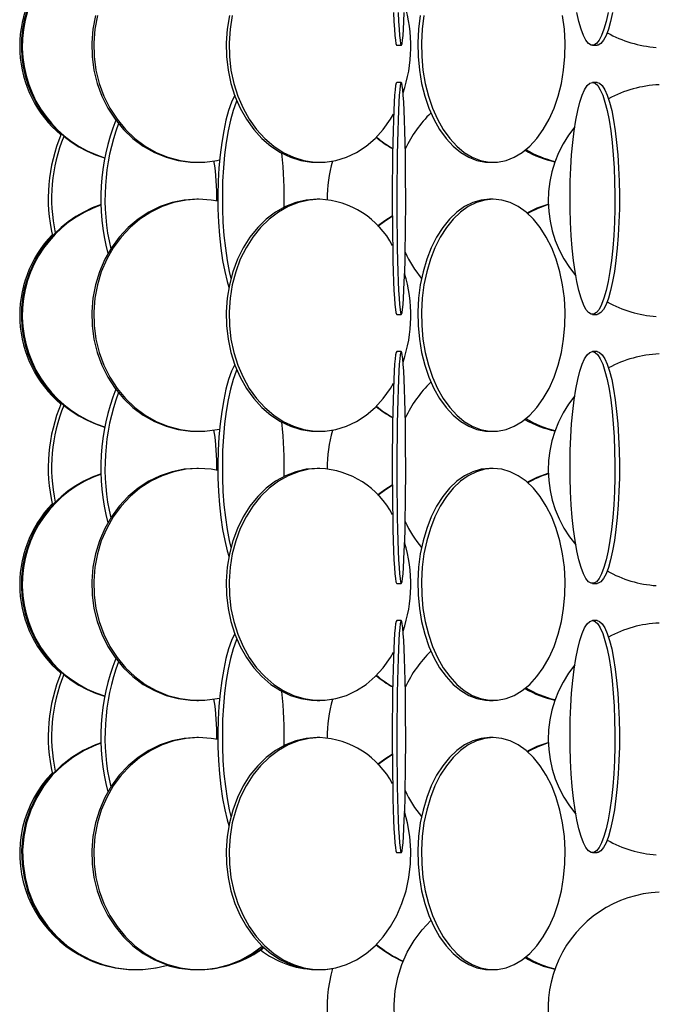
# Model space of a CAD drawing. Header units: millimetres. Extents: x 245 to 1837, y 202 to 1990.
# Tile 13 of 23: x 1284 to 1421, y 1063 to 1276. Entities that reach past the tile are written whole.
import ezdxf

# ---------------------------------------------------------------- set-up
doc = ezdxf.new("R2010")
doc.units = ezdxf.units.MM

msp = doc.modelspace()

# ---------------------------------------------------------------- linework, layer by layer
at = {"color": 7, "linetype": 'Continuous', "lineweight": 25}
for p, q in [((1365.17, 1270.11), (1366.16, 1270.11)), ((1407.4, 1270.11), (1408.38, 1270.11)), ((1366.16, 1262.11), (1365.17, 1262.11)), ((1408.38, 1262.11), (1407.4, 1262.11)), ((1322.04, 1244.91), (1322.46, 1244.91)), ((1347.99, 1244.91), (1348.61, 1244.91)), ((1385.22, 1244.91), (1386.01, 1244.91)), ((1322.46, 1236.91), (1322.04, 1236.91)), ((1348.61, 1236.91), (1347.99, 1236.91)), ((1386.01, 1236.91), (1385.22, 1236.91)), ((1365.17, 1212.11), (1366.16, 1212.11)), ((1407.4, 1212.11), (1408.38, 1212.11)), ((1366.16, 1204.11), (1365.17, 1204.11)), ((1408.38, 1204.11), (1407.4, 1204.11)), ((1322.04, 1186.91), (1322.46, 1186.91)), ((1347.99, 1186.91), (1348.61, 1186.91)), ((1385.22, 1186.91), (1386.01, 1186.91)), ((1322.46, 1178.91), (1322.04, 1178.91)), ((1348.61, 1178.91), (1347.99, 1178.91)), ((1386.01, 1178.91), (1385.22, 1178.91)), ((1365.17, 1154.11), (1366.16, 1154.11)), ((1407.4, 1154.11), (1408.38, 1154.11)), ((1366.16, 1146.11), (1365.17, 1146.11)), ((1408.38, 1146.11), (1407.4, 1146.11)), ((1322.04, 1128.91), (1322.46, 1128.91)), ((1347.99, 1128.91), (1348.61, 1128.91)), ((1385.22, 1128.91), (1386.01, 1128.91)), ((1322.46, 1120.91), (1322.04, 1120.91)), ((1348.61, 1120.91), (1347.99, 1120.91)), ((1386.01, 1120.91), (1385.22, 1120.91)), ((1365.17, 1096.11), (1366.16, 1096.11)), ((1407.4, 1096.11), (1408.38, 1096.11)), ((1314.53, 1071.56), (1315.77, 1071.89)), ((1308.77, 1070.91), (1308.97, 1070.91)), ((1322.04, 1070.91), (1322.46, 1070.91)), ((1347.99, 1070.91), (1348.61, 1070.91)), ((1385.22, 1070.91), (1386.01, 1070.91))]:
    msp.add_line(p, q, dxfattribs=at)
at = {"color": 7, "linetype": 'Continuous', "lineweight": 25, "flags": 128}
for points in [[(1300.19, 1276.5), (1299.64, 1273.6), (1299.4, 1270.65), (1299.48, 1267.69), (1299.87, 1264.76), (1300.58, 1261.9), (1301.59, 1259.16), (1302.89, 1256.56), (1304.45, 1254.16), (1306.26, 1251.97), (1308.3, 1250.04), (1310.52, 1248.38), (1312.91, 1247.03), (1315.43, 1246), (1318.03, 1245.3), (1320.7, 1244.95), (1322.04, 1244.91)], [(1300.61, 1276.5), (1300.06, 1273.6), (1299.82, 1270.65), (1299.9, 1267.69), (1300.3, 1264.76), (1301, 1261.9), (1302.01, 1259.16), (1303.31, 1256.56), (1304.87, 1254.16), (1306.69, 1251.97), (1308.72, 1250.04), (1310.94, 1248.38), (1313.33, 1247.03), (1315.85, 1246), (1318.46, 1245.3), (1321.12, 1244.95), (1323.81, 1244.95), (1326.47, 1245.3), (1326.98, 1245.41)], [(1329.08, 1276.5), (1328.61, 1273.6), (1328.4, 1270.65), (1328.47, 1267.69), (1328.81, 1264.76), (1329.42, 1261.9), (1330.3, 1259.16), (1331.42, 1256.56), (1332.77, 1254.16), (1334.34, 1251.97), (1336.1, 1250.04), (1338.02, 1248.38), (1340.09, 1247.03), (1342.27, 1246), (1344.53, 1245.3), (1346.83, 1244.95), (1347.99, 1244.91)], [(1329.7, 1276.5), (1329.23, 1273.6), (1329.02, 1270.65), (1329.09, 1267.69), (1329.43, 1264.76), (1330.04, 1261.9), (1330.92, 1259.16), (1332.04, 1256.56), (1333.39, 1254.16), (1334.96, 1251.97), (1336.72, 1250.04), (1338.65, 1248.38), (1340.71, 1247.03), (1342.89, 1246), (1345.15, 1245.3), (1347.45, 1244.95), (1349.78, 1244.95), (1352.08, 1245.3), (1354.34, 1246), (1356.52, 1247.03), (1358.58, 1248.38), (1360.51, 1250.04), (1362.27, 1251.97), (1363.84, 1254.16), (1364.51, 1255.29)], [(1364.5, 1277.17), (1364.59, 1275.24), (1364.68, 1273.58), (1364.78, 1272.23), (1364.89, 1271.2), (1365, 1270.5), (1365.11, 1270.15), (1365.17, 1270.11)], [(1365.5, 1277.17), (1365.59, 1275.24), (1365.68, 1273.58), (1365.78, 1272.23), (1365.89, 1271.2), (1366, 1270.5), (1366.11, 1270.15), (1366.22, 1270.15), (1366.33, 1270.5), (1366.44, 1271.2), (1366.55, 1272.23), (1366.65, 1273.58), (1366.74, 1275.24), (1366.82, 1277.17)], [(1370.27, 1276.5), (1369.9, 1273.6), (1369.73, 1270.65), (1369.79, 1267.69), (1370.06, 1264.76), (1370.54, 1261.9), (1371.23, 1259.16), (1372.12, 1256.56), (1373.19, 1254.16), (1374.43, 1251.97), (1375.82, 1250.04), (1377.34, 1248.38), (1378.98, 1247.03), (1380.7, 1246), (1382.48, 1245.3), (1384.31, 1244.95), (1385.22, 1244.91)], [(1371.06, 1276.5), (1370.68, 1273.6), (1370.52, 1270.65), (1370.57, 1267.69), (1370.84, 1264.76), (1371.33, 1261.9), (1372.02, 1259.16), (1372.9, 1256.56), (1373.97, 1254.16), (1375.21, 1251.97), (1376.6, 1250.04), (1378.13, 1248.38), (1379.76, 1247.03), (1381.48, 1246), (1383.27, 1245.3), (1385.09, 1244.95), (1386.93, 1244.95), (1388.75, 1245.3), (1390.53, 1246), (1392.26, 1247.03), (1393.89, 1248.38), (1395.41, 1250.04), (1396.8, 1251.97), (1398.04, 1254.16), (1399.11, 1256.56), (1400, 1259.16), (1400.69, 1261.9), (1401.17, 1264.76), (1401.44, 1267.69), (1401.5, 1270.65), (1401.34, 1273.6), (1400.96, 1276.5)], [(1410.77, 1277.17), (1410.33, 1275.24), (1409.86, 1273.58), (1409.35, 1272.23), (1408.81, 1271.2), (1408.25, 1270.5), (1407.68, 1270.15), (1407.11, 1270.15), (1406.54, 1270.5), (1405.98, 1271.2), (1405.45, 1272.23), (1404.94, 1273.58), (1404.46, 1275.24), (1404.03, 1277.17)], [(1411.75, 1277.17), (1411.31, 1275.24), (1410.84, 1273.58), (1410.33, 1272.23), (1409.79, 1271.2), (1409.23, 1270.5), (1408.66, 1270.15), (1408.38, 1270.11)], [(1365.17, 1262.11), (1365.05, 1261.93), (1364.94, 1261.41), (1364.84, 1260.54), (1364.73, 1259.35), (1364.64, 1257.84), (1364.55, 1256.05), (1364.47, 1253.98), (1364.39, 1251.68), (1364.33, 1249.18), (1364.29, 1246.5), (1364.25, 1243.7), (1364.23, 1240.8), (1364.22, 1237.85), (1364.22, 1234.89), (1364.24, 1231.96), (1364.27, 1229.1), (1364.31, 1226.36), (1364.36, 1223.76), (1364.43, 1221.36), (1364.5, 1219.17), (1364.59, 1217.24), (1364.68, 1215.58), (1364.78, 1214.23), (1364.89, 1213.2), (1365, 1212.5), (1365.11, 1212.15), (1365.17, 1212.11)], [(1366.16, 1262.11), (1366.05, 1261.93), (1365.94, 1261.41), (1365.83, 1260.54), (1365.73, 1259.35), (1365.63, 1257.84), (1365.55, 1256.05), (1365.46, 1253.98), (1365.39, 1251.68), (1365.33, 1249.18), (1365.29, 1246.5), (1365.25, 1243.7), (1365.23, 1240.8), (1365.22, 1237.85), (1365.22, 1234.89), (1365.24, 1231.96), (1365.27, 1229.1), (1365.31, 1226.36), (1365.36, 1223.76), (1365.43, 1221.36), (1365.5, 1219.17), (1365.59, 1217.24), (1365.68, 1215.58), (1365.78, 1214.23), (1365.89, 1213.2), (1366, 1212.5), (1366.11, 1212.15), (1366.22, 1212.15), (1366.33, 1212.5), (1366.44, 1213.2), (1366.55, 1214.23), (1366.65, 1215.58), (1366.74, 1217.24), (1366.82, 1219.17), (1366.9, 1221.36), (1366.97, 1223.76), (1367.02, 1226.36), (1367.06, 1229.1), (1367.09, 1231.96), (1367.11, 1234.89), (1367.11, 1237.85), (1367.1, 1240.8), (1367.08, 1243.7), (1367.04, 1246.5), (1366.99, 1249.18), (1366.93, 1251.68), (1366.86, 1253.98), (1366.78, 1256.05), (1366.69, 1257.84), (1366.6, 1259.35), (1366.49, 1260.54), (1366.39, 1261.41), (1366.28, 1261.93), (1366.16, 1262.11)], [(1407.4, 1262.11), (1407.97, 1261.93), (1408.53, 1261.41), (1409.08, 1260.54), (1409.61, 1259.35), (1410.1, 1257.84), (1410.55, 1256.05), (1410.97, 1253.98), (1411.33, 1251.68), (1411.63, 1249.18), (1411.88, 1246.5), (1412.06, 1243.7), (1412.18, 1240.8), (1412.23, 1237.85), (1412.22, 1234.89), (1412.13, 1231.96), (1411.98, 1229.1), (1411.76, 1226.36), (1411.49, 1223.76), (1411.15, 1221.36), (1410.77, 1219.17), (1410.33, 1217.24), (1409.86, 1215.58), (1409.35, 1214.23), (1408.81, 1213.2), (1408.25, 1212.5), (1407.68, 1212.15), (1407.11, 1212.15), (1406.54, 1212.5), (1405.98, 1213.2), (1405.45, 1214.23), (1404.94, 1215.58), (1404.46, 1217.24), (1404.03, 1219.17), (1403.64, 1221.36), (1403.3, 1223.76), (1403.03, 1226.36), (1402.81, 1229.1), (1402.66, 1231.96), (1402.58, 1234.89), (1402.56, 1237.85), (1402.61, 1240.8), (1402.73, 1243.7), (1402.91, 1246.5), (1403.16, 1249.18), (1403.46, 1251.68), (1403.83, 1253.98), (1404.24, 1256.05), (1404.69, 1257.84), (1405.19, 1259.35), (1405.71, 1260.54), (1406.26, 1261.41), (1406.82, 1261.93), (1407.4, 1262.11)], [(1408.38, 1262.11), (1408.95, 1261.93), (1409.51, 1261.41), (1410.06, 1260.54), (1410.59, 1259.35), (1411.08, 1257.84), (1411.54, 1256.05), (1411.95, 1253.98), (1412.31, 1251.68), (1412.61, 1249.18), (1412.86, 1246.5), (1413.04, 1243.7), (1413.16, 1240.8), (1413.21, 1237.85), (1413.2, 1234.89), (1413.11, 1231.96), (1412.96, 1229.1), (1412.75, 1226.36), (1412.47, 1223.76), (1412.13, 1221.36), (1411.75, 1219.17), (1411.31, 1217.24), (1410.84, 1215.58), (1410.33, 1214.23), (1409.79, 1213.2), (1409.23, 1212.5), (1408.66, 1212.15), (1408.38, 1212.11)], [(1330.23, 1259.34), (1329.55, 1257.84), (1328.92, 1256.05), (1328.35, 1253.98), (1327.86, 1251.68), (1327.43, 1249.18), (1327.09, 1246.5), (1326.84, 1243.7), (1326.68, 1240.8), (1326.61, 1237.85), (1326.63, 1234.89), (1326.75, 1231.96), (1326.95, 1229.1), (1327.25, 1226.36), (1327.63, 1223.76), (1328.1, 1221.36), (1328.63, 1219.17), (1328.98, 1217.99)], [(1330.67, 1258.21), (1330.52, 1257.84), (1329.89, 1256.05), (1329.32, 1253.98), (1328.82, 1251.68), (1328.4, 1249.18), (1328.06, 1246.5), (1327.8, 1243.7), (1327.64, 1240.8), (1327.57, 1237.85), (1327.59, 1234.89), (1327.71, 1231.96), (1327.92, 1229.1), (1328.22, 1226.36), (1328.6, 1223.76), (1329.06, 1221.36), (1329.41, 1219.87)], [(1322.04, 1236.91), (1319.36, 1236.73), (1316.72, 1236.21), (1314.15, 1235.34), (1311.7, 1234.15), (1309.39, 1232.64), (1307.25, 1230.85), (1305.33, 1228.78), (1303.64, 1226.48), (1302.2, 1223.98), (1301.05, 1221.3), (1300.19, 1218.5), (1299.64, 1215.6), (1299.4, 1212.65), (1299.48, 1209.69), (1299.87, 1206.76), (1300.58, 1203.9), (1301.59, 1201.16), (1302.89, 1198.56), (1304.45, 1196.16), (1306.26, 1193.97), (1308.3, 1192.04), (1310.52, 1190.38), (1312.91, 1189.03), (1315.43, 1188), (1318.03, 1187.3), (1320.7, 1186.95), (1322.04, 1186.91)], [(1322.46, 1236.91), (1319.79, 1236.73), (1317.14, 1236.21), (1314.58, 1235.34), (1312.12, 1234.15), (1309.81, 1232.64), (1307.68, 1230.85), (1305.75, 1228.78), (1304.06, 1226.48), (1302.63, 1223.98), (1301.47, 1221.3), (1300.61, 1218.5), (1300.06, 1215.6), (1299.82, 1212.65), (1299.9, 1209.69), (1300.3, 1206.76), (1301, 1203.9), (1302.01, 1201.16), (1303.31, 1198.56), (1304.87, 1196.16), (1306.69, 1193.97), (1308.72, 1192.04), (1310.94, 1190.38), (1313.33, 1189.03), (1315.85, 1188), (1318.46, 1187.3), (1321.12, 1186.95), (1323.81, 1186.95), (1326.47, 1187.3), (1326.98, 1187.41)], [(1326.6, 1236.49), (1325.14, 1236.73), (1322.46, 1236.91)], [(1347.99, 1236.91), (1345.68, 1236.73), (1343.39, 1236.21), (1341.17, 1235.34), (1339.04, 1234.15), (1337.04, 1232.64), (1335.2, 1230.85), (1333.53, 1228.78), (1332.07, 1226.48), (1330.83, 1223.98), (1329.83, 1221.3), (1329.08, 1218.5), (1328.61, 1215.6), (1328.4, 1212.65), (1328.47, 1209.69), (1328.81, 1206.76), (1329.42, 1203.9), (1330.3, 1201.16), (1331.42, 1198.56), (1332.77, 1196.16), (1334.34, 1193.97), (1336.1, 1192.04), (1338.02, 1190.38), (1340.09, 1189.03), (1342.27, 1188), (1344.53, 1187.3), (1346.83, 1186.95), (1347.99, 1186.91)], [(1348.61, 1236.91), (1346.3, 1236.73), (1344.01, 1236.21), (1341.79, 1235.34), (1339.66, 1234.15), (1337.66, 1232.64), (1335.82, 1230.85), (1334.15, 1228.78), (1332.69, 1226.48), (1331.45, 1223.98), (1330.45, 1221.3), (1329.7, 1218.5), (1329.23, 1215.6), (1329.02, 1212.65), (1329.09, 1209.69), (1329.43, 1206.76), (1330.04, 1203.9), (1330.92, 1201.16), (1332.04, 1198.56), (1333.39, 1196.16), (1334.96, 1193.97), (1336.72, 1192.04), (1338.65, 1190.38), (1340.71, 1189.03), (1342.89, 1188), (1345.15, 1187.3), (1347.45, 1186.95), (1349.78, 1186.95), (1352.08, 1187.3), (1354.34, 1188), (1356.52, 1189.03), (1358.58, 1190.38), (1360.51, 1192.04), (1362.27, 1193.97), (1363.84, 1196.16), (1364.51, 1197.29)], [(1385.22, 1236.91), (1383.39, 1236.73), (1381.58, 1236.21), (1379.83, 1235.34), (1378.15, 1234.15), (1376.57, 1232.64), (1375.11, 1230.85), (1373.79, 1228.78), (1372.63, 1226.48), (1371.65, 1223.98), (1370.86, 1221.3), (1370.27, 1218.5), (1369.9, 1215.6), (1369.73, 1212.65), (1369.79, 1209.69), (1370.06, 1206.76), (1370.54, 1203.9), (1371.23, 1201.16), (1372.12, 1198.56), (1373.19, 1196.16), (1374.43, 1193.97), (1375.82, 1192.04), (1377.34, 1190.38), (1378.98, 1189.03), (1380.7, 1188), (1382.48, 1187.3), (1384.31, 1186.95), (1385.22, 1186.91)], [(1386.01, 1236.91), (1384.18, 1236.73), (1382.37, 1236.21), (1380.61, 1235.34), (1378.93, 1234.15), (1377.35, 1232.64), (1375.89, 1230.85), (1374.57, 1228.78), (1373.42, 1226.48), (1372.44, 1223.98), (1371.65, 1221.3), (1371.06, 1218.5), (1370.68, 1215.6), (1370.52, 1212.65), (1370.57, 1209.69), (1370.84, 1206.76), (1371.33, 1203.9), (1372.02, 1201.16), (1372.9, 1198.56), (1373.97, 1196.16), (1375.21, 1193.97), (1376.6, 1192.04), (1378.13, 1190.38), (1379.76, 1189.03), (1381.48, 1188), (1383.27, 1187.3), (1385.09, 1186.95), (1386.93, 1186.95), (1388.75, 1187.3), (1390.53, 1188), (1392.26, 1189.03), (1393.89, 1190.38), (1395.41, 1192.04), (1396.8, 1193.97), (1398.04, 1196.16), (1399.11, 1198.56), (1400, 1201.16), (1400.69, 1203.9), (1401.17, 1206.76), (1401.44, 1209.69), (1401.5, 1212.65), (1401.34, 1215.6), (1400.96, 1218.5), (1400.37, 1221.3), (1399.58, 1223.98), (1398.6, 1226.48), (1397.44, 1228.78), (1396.12, 1230.85), (1394.67, 1232.64), (1393.08, 1234.15), (1391.4, 1235.34), (1389.65, 1236.21), (1387.84, 1236.73), (1386.01, 1236.91)], [(1393.29, 1233.98), (1395.48, 1235.04), (1397.87, 1235.87)], [(1361.07, 1231.21), (1362.6, 1232.34), (1364.23, 1233.36)], [(1361.14, 1231.14), (1362.76, 1232.34), (1364.23, 1233.27)], [(1365.17, 1204.11), (1365.05, 1203.93), (1364.94, 1203.41), (1364.84, 1202.54), (1364.73, 1201.35), (1364.64, 1199.84), (1364.55, 1198.05), (1364.47, 1195.98), (1364.39, 1193.68), (1364.33, 1191.18), (1364.29, 1188.5), (1364.25, 1185.7), (1364.23, 1182.8), (1364.22, 1179.85), (1364.22, 1176.89), (1364.24, 1173.96), (1364.27, 1171.1), (1364.31, 1168.36), (1364.36, 1165.76), (1364.43, 1163.36), (1364.5, 1161.17), (1364.59, 1159.24), (1364.68, 1157.58), (1364.78, 1156.23), (1364.89, 1155.2), (1365, 1154.5), (1365.11, 1154.15), (1365.17, 1154.11)], [(1366.16, 1204.11), (1366.05, 1203.93), (1365.94, 1203.41), (1365.83, 1202.54), (1365.73, 1201.35), (1365.63, 1199.84), (1365.55, 1198.05), (1365.46, 1195.98), (1365.39, 1193.68), (1365.33, 1191.18), (1365.29, 1188.5), (1365.25, 1185.7), (1365.23, 1182.8), (1365.22, 1179.85), (1365.22, 1176.89), (1365.24, 1173.96), (1365.27, 1171.1), (1365.31, 1168.36), (1365.36, 1165.76), (1365.43, 1163.36), (1365.5, 1161.17), (1365.59, 1159.24), (1365.68, 1157.58), (1365.78, 1156.23), (1365.89, 1155.2), (1366, 1154.5), (1366.11, 1154.15), (1366.22, 1154.15), (1366.33, 1154.5), (1366.44, 1155.2), (1366.55, 1156.23), (1366.65, 1157.58), (1366.74, 1159.24), (1366.82, 1161.17), (1366.9, 1163.36), (1366.97, 1165.76), (1367.02, 1168.36), (1367.06, 1171.1), (1367.09, 1173.96), (1367.11, 1176.89), (1367.11, 1179.85), (1367.1, 1182.8), (1367.08, 1185.7), (1367.04, 1188.5), (1366.99, 1191.18), (1366.93, 1193.68), (1366.86, 1195.98), (1366.78, 1198.05), (1366.69, 1199.84), (1366.6, 1201.35), (1366.49, 1202.54), (1366.39, 1203.41), (1366.28, 1203.93), (1366.16, 1204.11)], [(1407.4, 1204.11), (1407.97, 1203.93), (1408.53, 1203.41), (1409.08, 1202.54), (1409.61, 1201.35), (1410.1, 1199.84), (1410.55, 1198.05), (1410.97, 1195.98), (1411.33, 1193.68), (1411.63, 1191.18), (1411.88, 1188.5), (1412.06, 1185.7), (1412.18, 1182.8), (1412.23, 1179.85), (1412.22, 1176.89), (1412.13, 1173.96), (1411.98, 1171.1), (1411.76, 1168.36), (1411.49, 1165.76), (1411.15, 1163.36), (1410.77, 1161.17), (1410.33, 1159.24), (1409.86, 1157.58), (1409.35, 1156.23), (1408.81, 1155.2), (1408.25, 1154.5), (1407.68, 1154.15), (1407.11, 1154.15), (1406.54, 1154.5), (1405.98, 1155.2), (1405.45, 1156.23), (1404.94, 1157.58), (1404.46, 1159.24), (1404.03, 1161.17), (1403.64, 1163.36), (1403.3, 1165.76), (1403.03, 1168.36), (1402.81, 1171.1), (1402.66, 1173.96), (1402.58, 1176.89), (1402.56, 1179.85), (1402.61, 1182.8), (1402.73, 1185.7), (1402.91, 1188.5), (1403.16, 1191.18), (1403.46, 1193.68), (1403.83, 1195.98), (1404.24, 1198.05), (1404.69, 1199.84), (1405.19, 1201.35), (1405.71, 1202.54), (1406.26, 1203.41), (1406.82, 1203.93), (1407.4, 1204.11)], [(1408.38, 1204.11), (1408.95, 1203.93), (1409.51, 1203.41), (1410.06, 1202.54), (1410.59, 1201.35), (1411.08, 1199.84), (1411.54, 1198.05), (1411.95, 1195.98), (1412.31, 1193.68), (1412.61, 1191.18), (1412.86, 1188.5), (1413.04, 1185.7), (1413.16, 1182.8), (1413.21, 1179.85), (1413.2, 1176.89), (1413.11, 1173.96), (1412.96, 1171.1), (1412.75, 1168.36), (1412.47, 1165.76), (1412.13, 1163.36), (1411.75, 1161.17), (1411.31, 1159.24), (1410.84, 1157.58), (1410.33, 1156.23), (1409.79, 1155.2), (1409.23, 1154.5), (1408.66, 1154.15), (1408.38, 1154.11)], [(1330.23, 1201.34), (1329.55, 1199.84), (1328.92, 1198.05), (1328.35, 1195.98), (1327.86, 1193.68), (1327.43, 1191.18), (1327.09, 1188.5), (1326.84, 1185.7), (1326.68, 1182.8), (1326.61, 1179.85), (1326.63, 1176.89), (1326.75, 1173.96), (1326.95, 1171.1), (1327.25, 1168.36), (1327.63, 1165.76), (1328.1, 1163.36), (1328.63, 1161.17), (1328.98, 1159.99)], [(1330.67, 1200.21), (1330.52, 1199.84), (1329.89, 1198.05), (1329.32, 1195.98), (1328.82, 1193.68), (1328.4, 1191.18), (1328.06, 1188.5), (1327.8, 1185.7), (1327.64, 1182.8), (1327.57, 1179.85), (1327.59, 1176.89), (1327.71, 1173.96), (1327.92, 1171.1), (1328.22, 1168.36), (1328.6, 1165.76), (1329.06, 1163.36), (1329.41, 1161.87)], [(1322.04, 1178.91), (1319.36, 1178.73), (1316.72, 1178.21), (1314.15, 1177.34), (1311.7, 1176.15), (1309.39, 1174.64), (1307.25, 1172.85), (1305.33, 1170.78), (1303.64, 1168.48), (1302.2, 1165.98), (1301.05, 1163.3), (1300.19, 1160.5), (1299.64, 1157.6), (1299.4, 1154.65), (1299.48, 1151.69), (1299.87, 1148.76), (1300.58, 1145.9), (1301.59, 1143.16), (1302.89, 1140.56), (1304.45, 1138.16), (1306.26, 1135.97), (1308.3, 1134.04), (1310.52, 1132.38), (1312.91, 1131.03), (1315.43, 1130), (1318.03, 1129.3), (1320.7, 1128.95), (1322.04, 1128.91)], [(1322.46, 1178.91), (1319.79, 1178.73), (1317.14, 1178.21), (1314.58, 1177.34), (1312.12, 1176.15), (1309.81, 1174.64), (1307.68, 1172.85), (1305.75, 1170.78), (1304.06, 1168.48), (1302.63, 1165.98), (1301.47, 1163.3), (1300.61, 1160.5), (1300.06, 1157.6), (1299.82, 1154.65), (1299.9, 1151.69), (1300.3, 1148.76), (1301, 1145.9), (1302.01, 1143.16), (1303.31, 1140.56), (1304.87, 1138.16), (1306.69, 1135.97), (1308.72, 1134.04), (1310.94, 1132.38), (1313.33, 1131.03), (1315.85, 1130), (1318.46, 1129.3), (1321.12, 1128.95), (1323.81, 1128.95), (1326.47, 1129.3), (1326.98, 1129.41)], [(1326.6, 1178.49), (1325.14, 1178.73), (1322.46, 1178.91)], [(1347.99, 1178.91), (1345.68, 1178.73), (1343.39, 1178.21), (1341.17, 1177.34), (1339.04, 1176.15), (1337.04, 1174.64), (1335.2, 1172.85), (1333.53, 1170.78), (1332.07, 1168.48), (1330.83, 1165.98), (1329.83, 1163.3), (1329.08, 1160.5), (1328.61, 1157.6), (1328.4, 1154.65), (1328.47, 1151.69), (1328.81, 1148.76), (1329.42, 1145.9), (1330.3, 1143.16), (1331.42, 1140.56), (1332.77, 1138.16), (1334.34, 1135.97), (1336.1, 1134.04), (1338.02, 1132.38), (1340.09, 1131.03), (1342.27, 1130), (1344.53, 1129.3), (1346.83, 1128.95), (1347.99, 1128.91)], [(1348.61, 1178.91), (1346.3, 1178.73), (1344.01, 1178.21), (1341.79, 1177.34), (1339.66, 1176.15), (1337.66, 1174.64), (1335.82, 1172.85), (1334.15, 1170.78), (1332.69, 1168.48), (1331.45, 1165.98), (1330.45, 1163.3), (1329.7, 1160.5), (1329.23, 1157.6), (1329.02, 1154.65), (1329.09, 1151.69), (1329.43, 1148.76), (1330.04, 1145.9), (1330.92, 1143.16), (1332.04, 1140.56), (1333.39, 1138.16), (1334.96, 1135.97), (1336.72, 1134.04), (1338.65, 1132.38), (1340.71, 1131.03), (1342.89, 1130), (1345.15, 1129.3), (1347.45, 1128.95), (1349.78, 1128.95), (1352.08, 1129.3), (1354.34, 1130), (1356.52, 1131.03), (1358.58, 1132.38), (1360.51, 1134.04), (1362.27, 1135.97), (1363.84, 1138.16), (1364.51, 1139.29)], [(1385.22, 1178.91), (1383.39, 1178.73), (1381.58, 1178.21), (1379.83, 1177.34), (1378.15, 1176.15), (1376.57, 1174.64), (1375.11, 1172.85), (1373.79, 1170.78), (1372.63, 1168.48), (1371.65, 1165.98), (1370.86, 1163.3), (1370.27, 1160.5), (1369.9, 1157.6), (1369.73, 1154.65), (1369.79, 1151.69), (1370.06, 1148.76), (1370.54, 1145.9), (1371.23, 1143.16), (1372.12, 1140.56), (1373.19, 1138.16), (1374.43, 1135.97), (1375.82, 1134.04), (1377.34, 1132.38), (1378.98, 1131.03), (1380.7, 1130), (1382.48, 1129.3), (1384.31, 1128.95), (1385.22, 1128.91)], [(1386.01, 1178.91), (1384.18, 1178.73), (1382.37, 1178.21), (1380.61, 1177.34), (1378.93, 1176.15), (1377.35, 1174.64), (1375.89, 1172.85), (1374.57, 1170.78), (1373.42, 1168.48), (1372.44, 1165.98), (1371.65, 1163.3), (1371.06, 1160.5), (1370.68, 1157.6), (1370.52, 1154.65), (1370.57, 1151.69), (1370.84, 1148.76), (1371.33, 1145.9), (1372.02, 1143.16), (1372.9, 1140.56), (1373.97, 1138.16), (1375.21, 1135.97), (1376.6, 1134.04), (1378.13, 1132.38), (1379.76, 1131.03), (1381.48, 1130), (1383.27, 1129.3), (1385.09, 1128.95), (1386.93, 1128.95), (1388.75, 1129.3), (1390.53, 1130), (1392.26, 1131.03), (1393.89, 1132.38), (1395.41, 1134.04), (1396.8, 1135.97), (1398.04, 1138.16), (1399.11, 1140.56), (1400, 1143.16), (1400.69, 1145.9), (1401.17, 1148.76), (1401.44, 1151.69), (1401.5, 1154.65), (1401.34, 1157.6), (1400.96, 1160.5), (1400.37, 1163.3), (1399.58, 1165.98), (1398.6, 1168.48), (1397.44, 1170.78), (1396.12, 1172.85), (1394.67, 1174.64), (1393.08, 1176.15), (1391.4, 1177.34), (1389.65, 1178.21), (1387.84, 1178.73), (1386.01, 1178.91)], [(1393.29, 1175.98), (1395.48, 1177.04), (1397.87, 1177.87)], [(1361.07, 1173.21), (1362.6, 1174.34), (1364.23, 1175.36)], [(1361.14, 1173.14), (1362.76, 1174.34), (1364.23, 1175.27)], [(1365.17, 1146.11), (1365.05, 1145.93), (1364.94, 1145.41), (1364.84, 1144.54), (1364.73, 1143.35), (1364.64, 1141.84), (1364.55, 1140.05), (1364.47, 1137.98), (1364.39, 1135.68), (1364.33, 1133.18), (1364.29, 1130.5), (1364.25, 1127.7), (1364.23, 1124.8), (1364.22, 1121.85), (1364.22, 1118.89), (1364.24, 1115.96), (1364.27, 1113.1), (1364.31, 1110.36), (1364.36, 1107.76), (1364.43, 1105.36), (1364.5, 1103.17), (1364.59, 1101.24), (1364.68, 1099.58), (1364.78, 1098.23), (1364.89, 1097.2), (1365, 1096.5), (1365.11, 1096.15), (1365.17, 1096.11)], [(1366.16, 1146.11), (1366.05, 1145.93), (1365.94, 1145.41), (1365.83, 1144.54), (1365.73, 1143.35), (1365.63, 1141.84), (1365.55, 1140.05), (1365.46, 1137.98), (1365.39, 1135.68), (1365.33, 1133.18), (1365.29, 1130.5), (1365.25, 1127.7), (1365.23, 1124.8), (1365.22, 1121.85), (1365.22, 1118.89), (1365.24, 1115.96), (1365.27, 1113.1), (1365.31, 1110.36), (1365.36, 1107.76), (1365.43, 1105.36), (1365.5, 1103.17), (1365.59, 1101.24), (1365.68, 1099.58), (1365.78, 1098.23), (1365.89, 1097.2), (1366, 1096.5), (1366.11, 1096.15), (1366.22, 1096.15), (1366.33, 1096.5), (1366.44, 1097.2), (1366.55, 1098.23), (1366.65, 1099.58), (1366.74, 1101.24), (1366.82, 1103.17), (1366.9, 1105.36), (1366.97, 1107.76), (1367.02, 1110.36), (1367.06, 1113.1), (1367.09, 1115.96), (1367.11, 1118.89), (1367.11, 1121.85), (1367.1, 1124.8), (1367.08, 1127.7), (1367.04, 1130.5), (1366.99, 1133.18), (1366.93, 1135.68), (1366.86, 1137.98), (1366.78, 1140.05), (1366.69, 1141.84), (1366.6, 1143.35), (1366.49, 1144.54), (1366.39, 1145.41), (1366.28, 1145.93), (1366.16, 1146.11)], [(1407.4, 1146.11), (1407.97, 1145.93), (1408.53, 1145.41), (1409.08, 1144.54), (1409.61, 1143.35), (1410.1, 1141.84), (1410.55, 1140.05), (1410.97, 1137.98), (1411.33, 1135.68), (1411.63, 1133.18), (1411.88, 1130.5), (1412.06, 1127.7), (1412.18, 1124.8), (1412.23, 1121.85), (1412.22, 1118.89), (1412.13, 1115.96), (1411.98, 1113.1), (1411.76, 1110.36), (1411.49, 1107.76), (1411.15, 1105.36), (1410.77, 1103.17), (1410.33, 1101.24), (1409.86, 1099.58), (1409.35, 1098.23), (1408.81, 1097.2), (1408.25, 1096.5), (1407.68, 1096.15), (1407.11, 1096.15), (1406.54, 1096.5), (1405.98, 1097.2), (1405.45, 1098.23), (1404.94, 1099.58), (1404.46, 1101.24), (1404.03, 1103.17), (1403.64, 1105.36), (1403.3, 1107.76), (1403.03, 1110.36), (1402.81, 1113.1), (1402.66, 1115.96), (1402.58, 1118.89), (1402.56, 1121.85), (1402.61, 1124.8), (1402.73, 1127.7), (1402.91, 1130.5), (1403.16, 1133.18), (1403.46, 1135.68), (1403.83, 1137.98), (1404.24, 1140.05), (1404.69, 1141.84), (1405.19, 1143.35), (1405.71, 1144.54), (1406.26, 1145.41), (1406.82, 1145.93), (1407.4, 1146.11)], [(1408.38, 1146.11), (1408.95, 1145.93), (1409.51, 1145.41), (1410.06, 1144.54), (1410.59, 1143.35), (1411.08, 1141.84), (1411.54, 1140.05), (1411.95, 1137.98), (1412.31, 1135.68), (1412.61, 1133.18), (1412.86, 1130.5), (1413.04, 1127.7), (1413.16, 1124.8), (1413.21, 1121.85), (1413.2, 1118.89), (1413.11, 1115.96), (1412.96, 1113.1), (1412.75, 1110.36), (1412.47, 1107.76), (1412.13, 1105.36), (1411.75, 1103.17), (1411.31, 1101.24), (1410.84, 1099.58), (1410.33, 1098.23), (1409.79, 1097.2), (1409.23, 1096.5), (1408.66, 1096.15), (1408.38, 1096.11)], [(1330.23, 1143.34), (1329.55, 1141.84), (1328.92, 1140.05), (1328.35, 1137.98), (1327.86, 1135.68), (1327.43, 1133.18), (1327.09, 1130.5), (1326.84, 1127.7), (1326.68, 1124.8), (1326.61, 1121.85), (1326.63, 1118.89), (1326.75, 1115.96), (1326.95, 1113.1), (1327.25, 1110.36), (1327.63, 1107.76), (1328.1, 1105.36), (1328.63, 1103.17), (1328.98, 1101.99)], [(1330.67, 1142.21), (1330.52, 1141.84), (1329.89, 1140.05), (1329.32, 1137.98), (1328.82, 1135.68), (1328.4, 1133.18), (1328.06, 1130.5), (1327.8, 1127.7), (1327.64, 1124.8), (1327.57, 1121.85), (1327.59, 1118.89), (1327.71, 1115.96), (1327.92, 1113.1), (1328.22, 1110.36), (1328.6, 1107.76), (1329.06, 1105.36), (1329.41, 1103.87)], [(1322.04, 1120.91), (1319.36, 1120.73), (1316.72, 1120.21), (1314.15, 1119.34), (1311.7, 1118.15), (1309.39, 1116.64), (1307.25, 1114.85), (1305.33, 1112.78), (1303.64, 1110.48), (1302.2, 1107.98), (1301.05, 1105.3), (1300.19, 1102.5), (1299.64, 1099.6), (1299.4, 1096.65), (1299.48, 1093.69), (1299.87, 1090.76), (1300.58, 1087.9), (1301.59, 1085.16), (1302.89, 1082.56), (1304.45, 1080.16), (1306.26, 1077.97), (1308.3, 1076.04), (1310.52, 1074.38), (1312.91, 1073.03), (1315.43, 1072), (1318.03, 1071.3), (1320.7, 1070.95), (1322.04, 1070.91)], [(1322.46, 1120.91), (1319.79, 1120.73), (1317.14, 1120.21), (1314.58, 1119.34), (1312.12, 1118.15), (1309.81, 1116.64), (1307.68, 1114.85), (1305.75, 1112.78), (1304.06, 1110.48), (1302.63, 1107.98), (1301.47, 1105.3), (1300.61, 1102.5), (1300.06, 1099.6), (1299.82, 1096.65), (1299.9, 1093.69), (1300.3, 1090.76), (1301, 1087.9), (1302.01, 1085.16), (1303.31, 1082.56), (1304.87, 1080.16), (1306.69, 1077.97), (1308.72, 1076.04), (1310.94, 1074.38), (1313.33, 1073.03), (1315.85, 1072), (1318.46, 1071.3), (1321.12, 1070.95), (1323.81, 1070.95), (1326.47, 1071.3), (1329.08, 1072), (1331.6, 1073.03), (1333.98, 1074.38), (1336.15, 1075.99)], [(1326.6, 1120.49), (1325.14, 1120.73), (1322.46, 1120.91)], [(1347.99, 1120.91), (1345.68, 1120.73), (1343.39, 1120.21), (1341.17, 1119.34), (1339.04, 1118.15), (1337.04, 1116.64), (1335.2, 1114.85), (1333.53, 1112.78), (1332.07, 1110.48), (1330.83, 1107.98), (1329.83, 1105.3), (1329.08, 1102.5), (1328.61, 1099.6), (1328.4, 1096.65), (1328.47, 1093.69), (1328.81, 1090.76), (1329.42, 1087.9), (1330.3, 1085.16), (1331.42, 1082.56), (1332.77, 1080.16), (1334.34, 1077.97), (1336.1, 1076.04), (1338.02, 1074.38), (1340.09, 1073.03), (1342.27, 1072), (1344.53, 1071.3), (1346.83, 1070.95), (1347.99, 1070.91)], [(1348.61, 1120.91), (1346.3, 1120.73), (1344.01, 1120.21), (1341.79, 1119.34), (1339.66, 1118.15), (1337.66, 1116.64), (1335.82, 1114.85), (1334.15, 1112.78), (1332.69, 1110.48), (1331.45, 1107.98), (1330.45, 1105.3), (1329.7, 1102.5), (1329.23, 1099.6), (1329.02, 1096.65), (1329.09, 1093.69), (1329.43, 1090.76), (1330.04, 1087.9), (1330.92, 1085.16), (1332.04, 1082.56), (1333.39, 1080.16), (1334.96, 1077.97), (1336.72, 1076.04), (1338.65, 1074.38), (1340.71, 1073.03), (1342.89, 1072), (1345.15, 1071.3), (1347.45, 1070.95), (1349.78, 1070.95), (1352.08, 1071.3), (1354.34, 1072), (1356.52, 1073.03), (1358.58, 1074.38), (1360.51, 1076.04), (1362.27, 1077.97), (1363.84, 1080.16), (1365.19, 1082.56), (1366.31, 1085.16), (1367.19, 1087.9), (1367.8, 1090.76), (1368.14, 1093.69), (1368.21, 1096.65), (1368, 1099.6), (1367.52, 1102.5), (1366.89, 1104.96)], [(1385.22, 1120.91), (1383.39, 1120.73), (1381.58, 1120.21), (1379.83, 1119.34), (1378.15, 1118.15), (1376.57, 1116.64), (1375.11, 1114.85), (1373.79, 1112.78), (1372.63, 1110.48), (1371.65, 1107.98), (1370.86, 1105.3), (1370.27, 1102.5), (1369.9, 1099.6), (1369.73, 1096.65), (1369.79, 1093.69), (1370.06, 1090.76), (1370.54, 1087.9), (1371.23, 1085.16), (1372.12, 1082.56), (1373.19, 1080.16), (1374.43, 1077.97), (1375.82, 1076.04), (1377.34, 1074.38), (1378.98, 1073.03), (1380.7, 1072), (1382.48, 1071.3), (1384.31, 1070.95), (1385.22, 1070.91)], [(1386.01, 1120.91), (1384.18, 1120.73), (1382.37, 1120.21), (1380.61, 1119.34), (1378.93, 1118.15), (1377.35, 1116.64), (1375.89, 1114.85), (1374.57, 1112.78), (1373.42, 1110.48), (1372.44, 1107.98), (1371.65, 1105.3), (1371.06, 1102.5), (1370.68, 1099.6), (1370.52, 1096.65), (1370.57, 1093.69), (1370.84, 1090.76), (1371.33, 1087.9), (1372.02, 1085.16), (1372.9, 1082.56), (1373.97, 1080.16), (1375.21, 1077.97), (1376.6, 1076.04), (1378.13, 1074.38), (1379.76, 1073.03), (1381.48, 1072), (1383.27, 1071.3), (1385.09, 1070.95), (1386.93, 1070.95), (1388.75, 1071.3), (1390.53, 1072), (1392.26, 1073.03), (1393.89, 1074.38), (1395.41, 1076.04), (1396.8, 1077.97), (1398.04, 1080.16), (1399.11, 1082.56), (1400, 1085.16), (1400.69, 1087.9), (1401.17, 1090.76), (1401.44, 1093.69), (1401.5, 1096.65), (1401.34, 1099.6), (1400.96, 1102.5), (1400.37, 1105.3), (1399.58, 1107.98), (1398.6, 1110.48), (1397.44, 1112.78), (1396.12, 1114.85), (1394.67, 1116.64), (1393.08, 1118.15), (1391.4, 1119.34), (1389.65, 1120.21), (1387.84, 1120.73), (1386.01, 1120.91)], [(1301.44, 1119.76), (1300.24, 1119.34), (1297.59, 1118.15), (1295.09, 1116.64), (1292.78, 1114.85), (1290.7, 1112.78), (1288.87, 1110.48), (1287.33, 1107.98), (1286.08, 1105.3), (1285.15, 1102.5), (1284.55, 1099.6), (1284.29, 1096.65), (1284.38, 1093.69), (1284.81, 1090.76), (1285.57, 1087.9), (1286.66, 1085.16), (1288.06, 1082.56), (1289.75, 1080.16), (1291.71, 1077.97), (1293.91, 1076.04), (1296.32, 1074.38), (1298.9, 1073.03), (1301.62, 1072), (1304.43, 1071.3), (1307.31, 1070.95), (1308.77, 1070.91)], [(1301.44, 1119.7), (1300.44, 1119.34), (1297.79, 1118.15), (1295.29, 1116.64), (1292.99, 1114.85), (1290.9, 1112.78), (1289.08, 1110.48), (1287.53, 1107.98), (1286.28, 1105.3), (1285.35, 1102.5), (1284.75, 1099.6), (1284.5, 1096.65), (1284.58, 1093.69), (1285.01, 1090.76), (1285.78, 1087.9), (1286.87, 1085.16), (1288.27, 1082.56), (1289.96, 1080.16), (1291.92, 1077.97), (1294.11, 1076.04), (1296.52, 1074.38), (1299.1, 1073.03), (1301.82, 1072), (1304.64, 1071.3), (1307.52, 1070.95), (1310.42, 1070.95), (1313.3, 1071.3), (1315.76, 1071.89)], [(1393.29, 1117.98), (1395.48, 1119.04), (1397.87, 1119.87)], [(1361.07, 1115.21), (1362.6, 1116.34), (1364.23, 1117.36)], [(1361.14, 1115.14), (1362.76, 1116.34), (1364.23, 1117.27)], [(1380.97, 1038.69), (1380.95, 1038.7), (1378.38, 1039.73), (1375.95, 1041.08), (1373.68, 1042.74), (1371.6, 1044.67), (1369.76, 1046.86), (1368.16, 1049.26), (1366.84, 1051.86), (1365.81, 1054.6), (1365.09, 1057.46), (1364.69, 1060.39), (1364.6, 1063.35), (1364.85, 1066.3), (1365.41, 1069.2), (1366.29, 1072), (1367.46, 1074.68), (1368.93, 1077.18), (1370.65, 1079.48), (1372.56, 1081.5)], [(1313.16, 1071.28), (1313.3, 1071.3), (1315.78, 1071.88)], [(1349.21, 1070.92), (1349.84, 1070.95), (1351.31, 1071.11)]]:
    msp.add_lwpolyline(points, dxfattribs=at)
at = {"color": 7, "linetype": 'Continuous', "lineweight": 25}
for centre, radius, start, end in [((1309.35, 1269.91), 25.13, 108.3624, 253.4074), ((1309.56, 1269.91), 25.13, 108.8531, 252.9411), ((1308.87, 1269.91), 25.01, 136.0405, 229.8829), ((1336.92, 1269.91), 31.3, 341.2332, 16.7924), ((1422.79, 1294.48), 24.87, 240.5631, 266.261), ((1422.79, 1236.74), 24.87, 92.3506, 118.6646), ((1389.67, 1237.39), 24.91, 133.3794, 155.3873), ((1347.78, 1236.98), 46.43, 158.5178, 194.6718), ((1349.57, 1236.98), 47.31, 159.8779, 193.0996), ((1422.92, 1236.61), 25.06, 140.4758, 220.2434), ((1325.56, 1237.06), 35.55, 157.0282, 193.0605), ((1326.31, 1237.08), 35.57, 157.8702, 192.0376), ((1376.51, 1269.27), 24.68, 230.3226, 240.3878), ((1376.66, 1269.27), 24.69, 230.0662, 239.976), ((1253.42, 1237.22), 87.51, 358.6943, 6.326), ((1403.41, 1265.26), 20.67, 239.311, 258.5647), ((1403.91, 1265.39), 20.81, 238.5363, 257.3111), ((1276.32, 1237.16), 50.09, 359.2778, 9.2101), ((1382.34, 1236.65), 32.16, 164.6765, 179.6791), ((1309.35, 1211.91), 25.13, 108.3624, 253.4074), ((1309.56, 1211.91), 25.13, 108.8531, 252.9411), ((1347.75, 1218.26), 18.67, 27.585, 87.3528), ((1403.99, 1215.67), 20.98, 106.935, 120.1067), ((1308.87, 1211.91), 25.01, 136.0405, 229.8829), ((1389.88, 1235.94), 25.15, 204.5576, 219.719), ((1336.92, 1211.91), 31.3, 341.2332, 16.7924), ((1422.79, 1236.48), 24.87, 240.5631, 266.261), ((1422.79, 1178.74), 24.87, 92.3506, 118.6646), ((1389.67, 1179.39), 24.91, 133.3794, 155.3873), ((1347.78, 1178.98), 46.43, 158.5178, 194.6718), ((1349.57, 1178.98), 47.31, 159.8779, 193.0996), ((1325.56, 1179.06), 35.55, 157.0282, 193.0605), ((1422.92, 1178.61), 25.06, 140.4758, 220.2434), ((1326.31, 1179.08), 35.57, 157.8702, 192.0376), ((1376.51, 1211.27), 24.68, 230.3226, 240.3878), ((1376.66, 1211.27), 24.69, 230.0662, 239.976), ((1253.42, 1179.22), 87.51, 358.6943, 6.326), ((1403.41, 1207.26), 20.67, 239.311, 258.5647), ((1403.91, 1207.39), 20.81, 238.5363, 257.3111), ((1276.32, 1179.16), 50.09, 359.2778, 9.2101), ((1382.34, 1178.65), 32.17, 164.7538, 179.6786), ((1309.35, 1153.91), 25.13, 108.3624, 253.4074), ((1309.56, 1153.91), 25.13, 108.8531, 252.9411), ((1347.75, 1160.26), 18.67, 27.585, 87.3528), ((1403.99, 1157.67), 20.98, 106.935, 120.1067), ((1308.87, 1153.91), 25.01, 136.0405, 229.8829), ((1389.88, 1177.94), 25.15, 204.5576, 219.719), ((1336.92, 1153.91), 31.3, 341.2332, 16.7924), ((1422.79, 1178.48), 24.87, 240.5631, 266.261), ((1422.79, 1120.74), 24.87, 92.3506, 118.6646), ((1347.78, 1120.98), 46.43, 158.5178, 194.6718), ((1389.67, 1121.39), 24.91, 133.3794, 155.3873), ((1349.57, 1120.98), 47.31, 159.8779, 193.0996), ((1422.92, 1120.61), 25.06, 140.4758, 220.2434), ((1325.56, 1121.06), 35.55, 157.0282, 193.0605), ((1326.31, 1121.08), 35.57, 157.8702, 192.0376), ((1376.51, 1153.27), 24.68, 230.3226, 240.3878), ((1376.66, 1153.27), 24.69, 230.0662, 239.976), ((1403.41, 1149.26), 20.67, 239.311, 258.5647), ((1403.91, 1149.39), 20.81, 238.5363, 257.3111), ((1276.32, 1121.16), 50.09, 359.2778, 9.2101), ((1253.42, 1121.22), 87.51, 358.6943, 6.326), ((1382.34, 1120.65), 32.17, 164.7538, 179.6786), ((1347.75, 1102.26), 18.67, 27.585, 87.3528), ((1403.99, 1099.67), 20.98, 106.935, 120.1067), ((1308.86, 1095.91), 25, 136.0337, 260.1259), ((1389.88, 1119.94), 25.15, 204.5576, 219.719), ((1422.79, 1120.48), 24.87, 240.5631, 266.261), ((1422.84, 1062.62), 24.99, 92.4476, 280.6316), ((1376.48, 1095.23), 24.64, 230.3146, 246.2389), ((1376.65, 1095.25), 24.66, 230.063, 245.8986), ((1322.33, 1094.53), 23.63, 273.3393, 306.9003), ((1322.01, 1094.67), 23.77, 283.6439, 307.2666), ((1348.22, 1091.18), 20.27, 232.3019, 267.6814), ((1322.13, 1094.3), 23.39, 253.7695, 266.7355), ((1403.41, 1091.26), 20.67, 239.311, 258.5647), ((1403.91, 1091.39), 20.81, 238.5363, 257.3111), ((1381.66, 1062.65), 31.5, 164.3481, 208.0676)]:
    msp.add_arc(centre, radius, start, end, dxfattribs=at)

doc.saveas('drawing.dxf')
